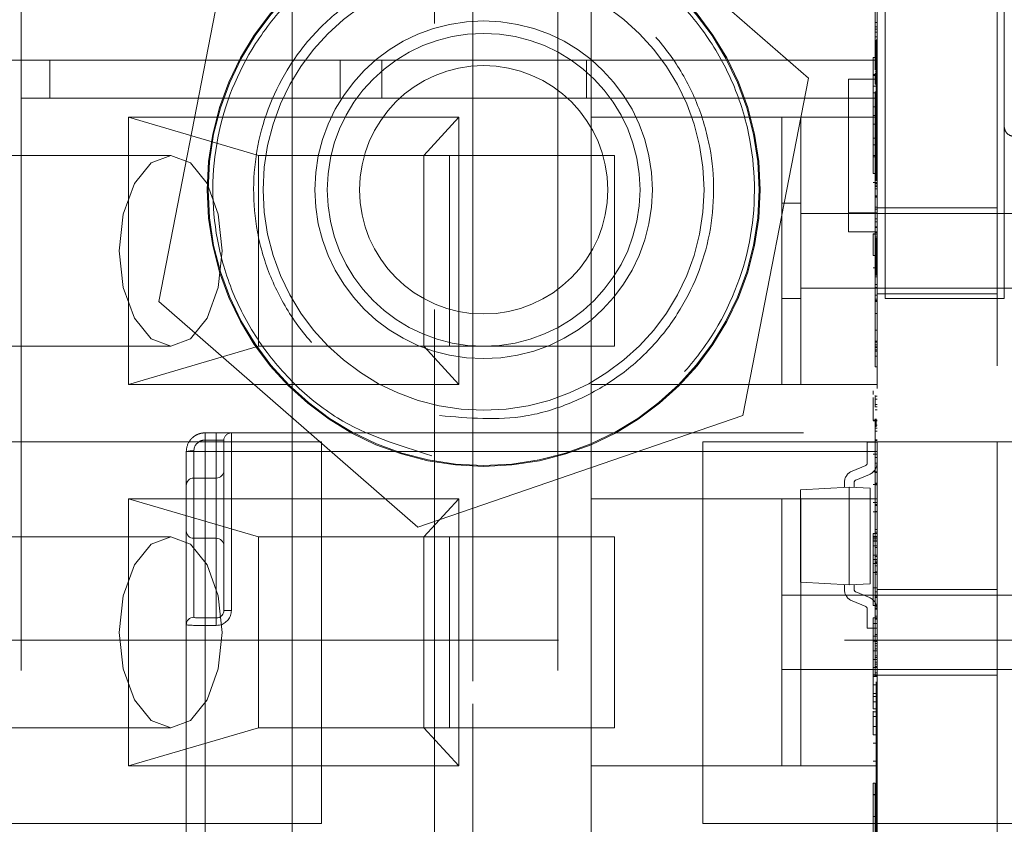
# Paper-space layout '2' of a CAD drawing. Header units: inches. Extents: x 1 to 109, y 1 to 85.
# Tile 34 of 134: x 86.731 to 87.161, y 15.425 to 15.777. Entities that reach past the tile are written whole.
import ezdxf

# ---------------------------------------------------------------- set-up
doc = ezdxf.new("R2010")
doc.units = ezdxf.units.IN
doc.header["$MEASUREMENT"] = 0
doc.linetypes.add('HIDDEN', pattern=[0.07500000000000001, 0.05, -0.025])

psp = doc.layouts.new('2')

# ---------------------------------------------------------------- linework, layer by layer
at = {"color": 7, "linetype": 'HIDDEN', "lineweight": 0, "ltscale": 5}
for p, q in [((87.16109233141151, 15.65506908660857), (87.16109233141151, 19.42573575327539)), ((86.91217566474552, 13.15023575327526), (86.91217566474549, 19.11298575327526)), ((86.92884233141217, 19.11298575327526), (86.92884233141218, 13.15023575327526)), ((87.10900899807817, 15.65506908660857), (87.10900899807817, 16.71506908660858)), ((86.73152210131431, 16.24256908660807), (86.73152210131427, 15.75923575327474)), ((86.96607064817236, 16.24256908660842), (86.96607064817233, 15.74256908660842)), ((87.15800440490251, 15.87572029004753), (87.15800440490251, 15.59240241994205)), ((87.10550440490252, 15.8657025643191), (87.10550440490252, 15.59240241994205)), ((86.84992566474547, 15.59240241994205), (86.84992566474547, 15.85752730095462)), ((86.92884233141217, 15.85297383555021), (86.92884233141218, 13.89701414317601)), ((87.0755624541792, 15.75133195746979), (86.96234750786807, 15.8499002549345)), ((86.82037738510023, 15.80113738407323), (86.79162220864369, 15.65380621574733)), ((86.98050440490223, 15.78423575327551), (86.98050440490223, 15.75923575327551)), ((87.10467107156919, 15.77564265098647), (87.10550440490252, 15.77564265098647)), ((87.10467107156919, 15.77379594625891), (87.10550440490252, 15.77379594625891)), ((87.10467107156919, 15.76939306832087), (87.10467107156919, 15.77379594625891)), ((87.10467107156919, 15.77273174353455), (87.10550440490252, 15.77273174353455)), ((87.10467107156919, 15.77139627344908), (87.10550440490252, 15.77139627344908)), ((87.10467107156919, 15.76939306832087), (87.10467107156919, 15.76672212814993)), ((87.10467107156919, 15.76939306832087), (87.10550440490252, 15.76939306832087)), ((87.10467107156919, 15.76770286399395), (87.10550440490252, 15.76770286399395)), ((87.10508773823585, 15.76804232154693), (87.10550440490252, 15.76804232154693)), ((87.10508773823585, 15.70645386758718), (87.10508773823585, 15.76796001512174)), ((87.10467107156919, 15.76672212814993), (87.10467107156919, 15.76471892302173)), ((87.10467107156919, 15.76672212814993), (87.10550440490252, 15.76672212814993)), ((87.10467107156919, 15.76569965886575), (87.10550440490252, 15.76569965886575)), ((87.10467107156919, 15.76471892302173), (87.10550440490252, 15.76471892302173)), ((87.10467107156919, 15.75496846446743), (87.10467107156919, 15.76471892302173)), ((87.10467107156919, 15.76340241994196), (87.10550440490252, 15.76340241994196)), ((86.88909061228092, 15.75923575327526), (86.6992289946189, 15.75923575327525)), ((86.73152210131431, 15.75923575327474), (86.73152210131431, 15.74256908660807)), ((86.74402210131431, 15.75923575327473), (86.74402210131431, 15.74256908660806)), ((86.87095585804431, 15.75923575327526), (86.87095585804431, 15.7425690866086)), ((86.88909061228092, 15.7425690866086), (86.88909061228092, 15.75923575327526)), ((87.10550440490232, 15.75923575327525), (86.88909061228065, 15.75923575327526)), ((86.97857064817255, 15.74256908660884), (86.97857064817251, 15.75923575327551)), ((86.98050440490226, 15.75923575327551), (86.9805044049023, 15.73423575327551)), ((87.10383773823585, 15.76031402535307), (87.10383773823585, 15.7524281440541)), ((87.10383773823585, 15.76031402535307), (87.10550440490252, 15.76031402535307)), ((87.10467107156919, 15.75496846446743), (87.10550440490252, 15.75496846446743)), ((87.04680727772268, 15.60400078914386), (87.0755624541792, 15.75133195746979)), ((87.09300440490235, 15.75090241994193), (87.10550440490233, 15.75090241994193)), ((87.09300440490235, 15.75090241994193), (87.09300440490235, 15.7425690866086)), ((87.10383773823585, 15.75297589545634), (87.10550440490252, 15.75297589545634)), ((87.10383773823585, 15.7524281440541), (87.10383773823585, 15.74779399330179)), ((87.10383773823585, 15.7524281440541), (87.10550440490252, 15.7524281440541)), ((87.10467107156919, 15.75403516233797), (87.10550440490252, 15.75403516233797)), ((87.10467107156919, 15.75336742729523), (87.10467107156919, 15.74869328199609)), ((87.10467107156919, 15.75336742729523), (87.10550440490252, 15.75336742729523)), ((87.10383773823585, 15.74779399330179), (87.10550440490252, 15.74779399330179)), ((87.10383773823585, 15.74779399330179), (87.10383773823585, 15.73876913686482)), ((87.10467107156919, 15.74936101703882), (87.10550440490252, 15.74936101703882)), ((87.10467107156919, 15.74869328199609), (87.10550440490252, 15.74869328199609)), ((86.73152210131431, 15.74256908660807), (86.74402210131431, 15.74256908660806)), ((86.73152210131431, 15.74256908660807), (86.73152210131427, 15.25923575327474)), ((86.74402210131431, 15.74256908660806), (86.87095585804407, 15.74256908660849)), ((86.87095585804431, 15.7425690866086), (86.88909061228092, 15.7425690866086)), ((87.09300440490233, 15.7425690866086), (86.88909061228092, 15.7425690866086)), ((86.96607064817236, 15.74256908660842), (86.96607064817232, 15.24256908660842)), ((87.09300440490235, 15.6925690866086), (87.09300440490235, 15.7425690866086)), ((87.09300440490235, 15.7425690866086), (87.10550440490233, 15.7425690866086)), ((87.10383773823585, 15.74496829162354), (87.10550440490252, 15.74496829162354)), ((87.10467107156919, 15.74535460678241), (87.10467107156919, 15.71597426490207)), ((87.10467107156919, 15.74535460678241), (87.10550440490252, 15.74535460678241)), ((87.10383773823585, 15.73876913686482), (87.10550440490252, 15.73876913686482)), ((87.10383773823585, 15.73876913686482), (87.10383773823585, 15.73117017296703)), ((87.10467107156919, 15.73934499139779), (87.10550440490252, 15.73934499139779)), ((86.77836239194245, 15.73423575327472), (86.77836239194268, 15.61756908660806)), ((86.83528011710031, 15.71756908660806), (86.77836239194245, 15.73423575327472)), ((86.92269995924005, 15.73423575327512), (86.77836239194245, 15.73423575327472)), ((86.92269995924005, 15.73423575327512), (86.90744890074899, 15.7175690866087)), ((86.92269995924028, 15.61756908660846), (86.92269995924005, 15.73423575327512)), ((86.9805044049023, 15.73423575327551), (86.98050440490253, 15.61756908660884)), ((86.9805044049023, 15.73423575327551), (87.06383773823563, 15.73423575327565)), ((87.07217107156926, 15.73423575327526), (87.06383773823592, 15.73423575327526)), ((87.06383773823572, 15.61756908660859), (87.06383773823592, 15.73423575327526)), ((87.07217107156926, 15.73423575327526), (87.07217107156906, 15.61756908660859)), ((87.07217107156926, 15.73423575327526), (87.10550440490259, 15.73423575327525)), ((87.10383773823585, 15.73499573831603), (87.10550440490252, 15.73499573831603)), ((87.10467107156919, 15.73426394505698), (87.10550440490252, 15.73426394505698)), ((87.10383773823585, 15.73117017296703), (87.10550440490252, 15.73117017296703)), ((87.10383773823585, 15.73117017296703), (87.10383773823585, 15.72219748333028)), ((87.10383773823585, 15.72509274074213), (87.10550440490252, 15.72509274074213)), ((87.10467107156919, 15.72674149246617), (87.10550440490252, 15.72674149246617)), ((87.10467107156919, 15.72656412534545), (87.10550440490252, 15.72656412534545)), ((87.10467107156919, 15.7265536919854), (87.10550440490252, 15.7265536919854)), ((87.10467107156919, 15.72632415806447), (87.10550440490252, 15.72632415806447)), ((87.10383773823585, 15.72219748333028), (87.10550440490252, 15.72219748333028)), ((87.10383773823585, 15.72219748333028), (87.10383773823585, 15.71757202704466)), ((87.10467107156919, 15.72410185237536), (87.10550440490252, 15.72410185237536)), ((87.10467107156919, 15.72064841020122), (87.10550440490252, 15.72064841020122)), ((86.79688424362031, 15.71756908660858), (86.65653336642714, 15.71756908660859)), ((86.83528011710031, 15.71756908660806), (86.91861345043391, 15.7175690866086)), ((86.83528011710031, 15.71756908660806), (86.83528011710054, 15.63423575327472)), ((86.9074489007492, 15.63423575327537), (86.90744890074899, 15.7175690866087)), ((86.91861345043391, 15.7175690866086), (86.99078223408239, 15.71756908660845)), ((86.91861345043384, 15.63423575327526), (86.91861345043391, 15.7175690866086)), ((86.99078223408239, 15.71756908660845), (86.99078223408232, 15.63423575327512)), ((87.10383773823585, 15.71757202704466), (87.10383773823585, 15.70967745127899)), ((87.10383773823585, 15.71757202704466), (87.10550440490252, 15.71757202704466)), ((87.10383773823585, 15.71700688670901), (87.10550440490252, 15.71700688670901)), ((87.10467107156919, 15.71597426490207), (87.10467107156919, 15.70529050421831)), ((87.10467107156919, 15.71597426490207), (87.10550440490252, 15.71597426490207)), ((87.10467107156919, 15.71530652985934), (87.10550440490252, 15.71530652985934)), ((87.10467107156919, 15.71492049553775), (87.10550440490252, 15.71492049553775)), ((87.10467107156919, 15.7146387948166), (87.10550440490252, 15.7146387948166)), ((87.10383773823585, 15.70967745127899), (87.10550440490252, 15.70967745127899)), ((87.10383773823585, 15.70578233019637), (87.10550440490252, 15.70578233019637)), ((87.10467107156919, 15.70548873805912), (87.10550440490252, 15.70548873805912)), ((87.10467107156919, 15.70529050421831), (87.10467107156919, 15.69951042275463)), ((87.10467107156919, 15.70529050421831), (87.10550440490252, 15.70529050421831)), ((87.10467107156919, 15.70462276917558), (87.10550440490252, 15.70462276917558)), ((87.10467107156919, 15.70395503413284), (87.10550440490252, 15.70395503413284)), ((87.10467107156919, 15.70295343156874), (87.10550440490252, 15.70295343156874)), ((87.10467107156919, 15.69994862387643), (87.10550440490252, 15.69994862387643)), ((87.10467107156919, 15.69951042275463), (87.10467107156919, 15.68037564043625)), ((87.10467107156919, 15.69951042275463), (87.10550440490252, 15.69951042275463)), ((87.10467107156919, 15.69928088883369), (87.10550440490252, 15.69928088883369)), ((87.0721710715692, 15.69666061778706), (87.06383773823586, 15.69666061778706)), ((87.10467107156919, 15.6950345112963), (87.10550440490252, 15.6950345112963)), ((87.15800440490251, 15.69465241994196), (87.10550440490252, 15.69465241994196)), ((87.07217107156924, 15.69215241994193), (87.20967107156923, 15.6921524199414)), ((87.09300440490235, 15.6925690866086), (87.10550440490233, 15.6925690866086)), ((87.09300440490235, 15.68423575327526), (87.09300440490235, 15.6925690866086)), ((87.10467107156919, 15.69412680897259), (87.10550440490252, 15.69412680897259)), ((87.10467107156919, 15.6899325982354), (87.10550440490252, 15.6899325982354)), ((87.10467107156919, 15.68859712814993), (87.10550440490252, 15.68859712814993)), ((87.10467107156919, 15.6863435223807), (87.10550440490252, 15.6863435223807)), ((87.10467107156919, 15.68615572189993), (87.10550440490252, 15.68615572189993)), ((87.10467107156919, 15.68611398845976), (87.10550440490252, 15.68611398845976)), ((87.10550440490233, 15.68423575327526), (87.09300440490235, 15.68423575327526)), ((87.10383773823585, 15.683394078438), (87.10550440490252, 15.683394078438)), ((87.10383773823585, 15.6833679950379), (87.10550440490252, 15.6833679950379)), ((87.10383773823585, 15.68333321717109), (87.10550440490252, 15.68333321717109)), ((87.10383773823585, 15.68321149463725), (87.10550440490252, 15.68321149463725)), ((87.10467107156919, 15.68392298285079), (87.10550440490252, 15.68392298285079)), ((87.10467107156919, 15.68325524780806), (87.10550440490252, 15.68325524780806)), ((87.10467107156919, 15.68232667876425), (87.10550440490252, 15.68232667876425)), ((87.10508773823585, 15.66513059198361), (87.10508773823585, 15.68178716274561)), ((87.10467107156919, 15.68037564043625), (87.10550440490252, 15.68037564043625)), ((87.10467107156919, 15.68037564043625), (87.10467107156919, 15.6765778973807)), ((87.10467107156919, 15.67856023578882), (87.10550440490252, 15.67856023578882)), ((87.10383773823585, 15.6738388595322), (87.10550440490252, 15.6738388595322)), ((87.10467107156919, 15.6765778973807), (87.10467107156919, 15.67190375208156)), ((87.10467107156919, 15.6765778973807), (87.10550440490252, 15.6765778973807)), ((87.10467107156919, 15.67633793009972), (87.10550440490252, 15.67633793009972)), ((87.10467107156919, 15.67591016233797), (87.10550440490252, 15.67591016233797)), ((87.10467107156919, 15.67565976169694), (87.10550440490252, 15.67565976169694)), ((87.10467107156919, 15.6735730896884), (87.10550440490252, 15.6735730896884)), ((87.10383773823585, 15.668500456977), (87.10550440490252, 15.668500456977)), ((87.10467107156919, 15.67190375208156), (87.10467107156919, 15.65477217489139)), ((87.10467107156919, 15.67190375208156), (87.10550440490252, 15.67190375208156)), ((87.10467107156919, 15.66455866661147), (87.10550440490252, 15.66455866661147)), ((87.10467107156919, 15.66121999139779), (87.10550440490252, 15.66121999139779)), ((87.10467107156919, 15.65988452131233), (87.10550440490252, 15.65988452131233)), ((87.20967107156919, 15.6596524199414), (87.0721710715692, 15.65965241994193)), ((87.10467107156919, 15.65654584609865), (87.10550440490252, 15.65654584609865)), ((87.10550440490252, 15.65715241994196), (87.15800440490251, 15.65715241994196)), ((86.79162220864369, 15.65380621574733), (86.90483715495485, 15.55523791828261)), ((87.06383773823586, 15.65514422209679), (87.0721710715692, 15.65514422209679)), ((87.10467107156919, 15.65477217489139), (87.10550440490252, 15.65477217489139)), ((87.10467107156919, 15.65477217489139), (87.10467107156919, 15.65371840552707)), ((87.10467107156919, 15.65420877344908), (87.10550440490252, 15.65420877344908)), ((87.10467107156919, 15.65371840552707), (87.10550440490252, 15.65371840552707)), ((87.10467107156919, 15.65371840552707), (87.10467107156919, 15.63484445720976)), ((87.10900899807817, 15.65506908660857), (87.16109233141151, 15.65506908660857)), ((87.10467107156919, 15.64853302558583), (87.10550440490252, 15.64853302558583)), ((87.10467107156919, 15.64118794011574), (87.10550440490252, 15.64118794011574)), ((86.65653336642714, 15.63423575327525), (86.79688424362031, 15.63423575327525)), ((86.77836239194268, 15.61756908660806), (86.83528011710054, 15.63423575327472)), ((86.91861345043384, 15.63423575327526), (86.83528011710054, 15.63423575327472)), ((86.92269995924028, 15.61756908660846), (86.9074489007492, 15.63423575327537)), ((86.99078223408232, 15.63423575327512), (86.91861345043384, 15.63423575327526)), ((87.10467107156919, 15.6365137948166), (87.10550440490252, 15.6365137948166)), ((87.10467107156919, 15.63598169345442), (87.10550440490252, 15.63598169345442)), ((87.10467107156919, 15.63484445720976), (87.10550440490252, 15.63484445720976)), ((87.10467107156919, 15.63484445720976), (87.10467107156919, 15.62986774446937)), ((87.10467107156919, 15.633926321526), (87.10550440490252, 15.633926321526)), ((87.10467107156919, 15.63373852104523), (87.10550440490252, 15.63373852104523)), ((87.10467107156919, 15.632705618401), (87.10550440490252, 15.632705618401)), ((87.10467107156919, 15.63203788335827), (87.10550440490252, 15.63203788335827)), ((87.10467107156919, 15.62986774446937), (87.10467107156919, 15.62516229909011)), ((87.10467107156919, 15.62986774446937), (87.10550440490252, 15.62986774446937)), ((87.10467107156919, 15.62516229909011), (87.10550440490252, 15.62516229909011)), ((86.77836239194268, 15.61756908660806), (86.92269995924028, 15.61756908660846)), ((86.98050440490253, 15.61756908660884), (87.06383773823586, 15.61756908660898)), ((86.98050440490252, 15.61756908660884), (86.98050440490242, 15.56756908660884)), ((87.06383773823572, 15.61756908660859), (87.07217107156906, 15.61756908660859)), ((87.07217107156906, 15.61756908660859), (87.10550440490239, 15.61756908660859)), ((87.10383773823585, 15.61313724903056), (87.10383773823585, 15.61481266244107)), ((87.10467107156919, 15.61247533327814), (87.10550440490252, 15.61247533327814)), ((87.10467107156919, 15.60780118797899), (87.10467107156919, 15.6120831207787)), ((87.10467107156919, 15.61113986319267), (87.10550440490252, 15.61113986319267)), ((87.10467107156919, 15.6087297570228), (87.10550440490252, 15.6087297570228)), ((86.90483715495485, 15.55523791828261), (87.04680727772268, 15.60400078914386)), ((87.10456690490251, 15.60780114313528), (87.10560857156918, 15.60780114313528)), ((87.10467107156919, 15.60646571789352), (87.10550440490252, 15.60646571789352)), ((87.10383773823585, 15.60200571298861), (87.10550440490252, 15.60200571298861)), ((87.10383773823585, 15.60188399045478), (87.10550440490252, 15.60188399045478)), ((87.10383773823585, 15.60184921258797), (87.10550440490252, 15.60184921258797)), ((87.10383773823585, 15.60170140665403), (87.10550440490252, 15.60170140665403)), ((87.10467107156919, 15.59978836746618), (87.10467107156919, 15.60253298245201)), ((87.10467107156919, 15.59978836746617), (87.10550440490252, 15.59978836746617)), ((87.10467107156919, 15.59978836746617), (87.10467107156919, 15.59240241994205)), ((87.10508773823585, 15.59898064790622), (87.10508773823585, 15.6025551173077)), ((86.8118692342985, 15.59323514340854), (86.8118692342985, 15.59638812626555)), ((86.8118692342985, 15.59638812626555), (86.81679049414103, 15.59638812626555)), ((86.8118692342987, 15.59638812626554), (86.8118692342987, 15.58818602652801)), ((86.81679049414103, 15.59638812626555), (86.81679049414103, 15.59323514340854)), ((86.82335217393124, 15.59638812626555), (87.10550440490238, 15.59638812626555)), ((86.82335217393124, 15.59638812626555), (86.82335217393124, 15.59240241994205)), ((87.10467107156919, 15.5984528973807), (87.10550440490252, 15.5984528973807)), ((87.10467107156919, 15.59711742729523), (87.10550440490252, 15.59711742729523)), ((86.81679049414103, 15.59323514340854), (86.8118692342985, 15.59323514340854)), ((86.82007133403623, 15.59240241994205), (86.82007133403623, 15.59310728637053)), ((87.10123931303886, 15.58323089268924), (87.10123931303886, 15.59234412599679)), ((87.10550440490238, 15.59234412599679), (87.10123931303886, 15.59234412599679)), ((87.10467107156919, 15.59337185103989), (87.10550440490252, 15.59337185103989)), ((87.10467107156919, 15.59302755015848), (87.10550440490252, 15.59302755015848)), ((86.80366713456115, 15.58818602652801), (86.8118692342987, 15.58818602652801)), ((86.8118692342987, 15.58818602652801), (87.10550440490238, 15.58818602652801)), ((86.8118692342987, 15.36508891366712), (86.8118692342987, 15.58818602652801)), ((87.10550440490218, 15.58818602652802), (86.84992566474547, 15.58818602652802)), ((87.10383773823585, 15.58713817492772), (87.10550440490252, 15.58713817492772)), ((87.10467107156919, 15.58567203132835), (87.10550440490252, 15.58567203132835)), ((87.10467107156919, 15.58320975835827), (87.10550440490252, 15.58320975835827)), ((87.10053393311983, 15.58217145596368), (87.09455811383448, 15.57967317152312)), ((87.10217904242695, 15.57823640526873), (87.09620322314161, 15.57573812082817)), ((87.10383773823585, 15.57934793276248), (87.10550440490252, 15.57934793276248)), ((86.80694797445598, 15.57665637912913), (86.80694797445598, 15.55033632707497)), ((86.80694797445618, 15.55033632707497), (86.80694797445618, 15.57665637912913)), ((86.81679049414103, 15.55033632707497), (86.81679049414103, 15.57665637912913)), ((86.81679049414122, 15.57665637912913), (86.81679049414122, 15.55033632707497)), ((87.09123275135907, 15.57467868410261), (87.09123275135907, 15.57254732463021)), ((87.09549784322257, 15.57467868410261), (87.09549784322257, 15.57254732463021)), ((87.10383773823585, 15.57378347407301), (87.10550440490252, 15.57378347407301)), ((87.10467107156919, 15.57445616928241), (87.10550440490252, 15.57445616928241)), ((87.10467107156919, 15.57442486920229), (87.10550440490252, 15.57442486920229)), ((87.10467107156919, 15.57441443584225), (87.10467107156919, 15.56506614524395)), ((87.10467107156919, 15.57439356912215), (87.10550440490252, 15.57439356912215)), ((87.10467107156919, 15.57410143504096), (87.10550440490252, 15.57410143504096)), ((87.10467107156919, 15.57402840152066), (87.10550440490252, 15.57402840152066)), ((87.07203983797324, 15.57154146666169), (87.09336529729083, 15.57265908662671)), ((87.07203983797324, 15.53112578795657), (87.07203983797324, 15.57154146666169)), ((87.09336529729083, 15.53000816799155), (87.09336529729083, 15.57265908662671)), ((87.10255164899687, 15.57217765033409), (87.09336529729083, 15.57265908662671)), ((87.10255164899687, 15.53048960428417), (87.10255164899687, 15.57217765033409)), ((87.10467107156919, 15.57374670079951), (87.10550440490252, 15.57374670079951)), ((86.77836239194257, 15.56756908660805), (86.83528011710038, 15.55090241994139)), ((86.92269995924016, 15.56756908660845), (86.77836239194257, 15.56756908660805)), ((86.77836239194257, 15.56756908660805), (86.77836239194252, 15.45090241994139)), ((86.92269995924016, 15.56756908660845), (86.90744890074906, 15.55090241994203)), ((86.92269995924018, 15.45090241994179), (86.92269995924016, 15.56756908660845)), ((86.98050440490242, 15.56756908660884), (86.98050440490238, 15.45090241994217)), ((86.98050440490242, 15.56756908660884), (87.06383773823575, 15.56756908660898)), ((87.07217107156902, 15.56756908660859), (87.06383773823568, 15.56756908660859)), ((87.06383773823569, 15.45090241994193), (87.06383773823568, 15.56756908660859)), ((87.07217107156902, 15.56756908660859), (87.10550440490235, 15.56756908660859)), ((87.07217107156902, 15.56756908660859), (87.07217107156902, 15.45090241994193)), ((87.10383773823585, 15.56599323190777), (87.10550440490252, 15.56599323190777)), ((87.10383773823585, 15.561898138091), (87.10550440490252, 15.561898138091)), ((87.10467107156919, 15.56459664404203), (87.10550440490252, 15.56459664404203)), ((87.10467107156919, 15.56206133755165), (87.10550440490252, 15.56206133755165)), ((87.10383773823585, 15.55236030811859), (87.10550440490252, 15.55236030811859)), ((87.10383773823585, 15.55236030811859), (87.10383773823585, 15.54297897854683)), ((87.10467107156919, 15.55414241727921), (87.10550440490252, 15.55414241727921)), ((87.10467107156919, 15.55297388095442), (87.10550440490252, 15.55297388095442)), ((86.79688424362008, 15.55090241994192), (86.65653336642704, 15.55090241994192)), ((86.91861345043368, 15.55090241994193), (86.83528011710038, 15.55090241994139)), ((86.83528011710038, 15.55090241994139), (86.83528011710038, 15.46756908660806)), ((86.9074489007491, 15.4675690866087), (86.90744890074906, 15.55090241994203)), ((86.91861345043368, 15.55090241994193), (86.99078223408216, 15.55090241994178)), ((86.9186134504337, 15.4675690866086), (86.91861345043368, 15.55090241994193)), ((86.99078223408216, 15.55090241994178), (86.9907822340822, 15.46756908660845)), ((87.10383773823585, 15.55114308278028), (87.10550440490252, 15.55114308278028)), ((87.10383773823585, 15.5508561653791), (87.10550440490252, 15.5508561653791)), ((87.10383773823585, 15.55004757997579), (87.10550440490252, 15.55004757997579)), ((87.10383773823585, 15.54924768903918), (87.10550440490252, 15.54924768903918)), ((87.10383773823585, 15.54909988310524), (87.10550440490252, 15.54909988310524)), ((87.10467107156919, 15.55104370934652), (87.10550440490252, 15.55104370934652)), ((87.10467107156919, 15.54904050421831), (87.10550440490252, 15.54904050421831)), ((87.10383773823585, 15.54707407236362), (87.10550440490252, 15.54707407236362)), ((87.10467107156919, 15.54636956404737), (87.10550440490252, 15.54636956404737)), ((87.10383773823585, 15.54297897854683), (87.10550440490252, 15.54297897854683)), ((87.10383773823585, 15.54297897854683), (87.10383773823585, 15.5287113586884)), ((87.10383773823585, 15.54102272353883), (87.10550440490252, 15.54102272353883)), ((87.10467107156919, 15.54236315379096), (87.10550440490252, 15.54236315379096)), ((87.10467107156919, 15.54035994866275), (87.10550440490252, 15.54035994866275)), ((87.10467107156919, 15.53969221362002), (87.10550440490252, 15.53969221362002)), ((87.10383773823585, 15.53928383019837), (87.10550440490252, 15.53928383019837)), ((87.10383773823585, 15.53538870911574), (87.10550440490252, 15.53538870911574)), ((87.10467107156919, 15.53827327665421), (87.10550440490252, 15.53827327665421)), ((87.07203983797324, 15.53112578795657), (87.09336529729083, 15.53000816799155)), ((87.10467107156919, 15.53461116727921), (87.10467107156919, 15.52691134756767)), ((87.09123275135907, 15.52798857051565), (87.09123275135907, 15.53011992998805)), ((87.10255164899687, 15.53048960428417), (87.09336529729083, 15.53000816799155)), ((87.09549784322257, 15.52798857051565), (87.09549784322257, 15.53011992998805)), ((87.10217904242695, 15.52443084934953), (87.09620322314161, 15.52692913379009)), ((87.10383773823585, 15.5287113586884), (87.10383773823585, 15.52092111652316)), ((87.10383773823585, 15.5287113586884), (87.10550440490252, 15.5287113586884)), ((87.10467107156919, 15.52691134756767), (87.10550440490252, 15.52691134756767)), ((87.10467107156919, 15.52691134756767), (87.10467107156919, 15.50837126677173)), ((87.15800440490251, 15.52798575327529), (87.10550440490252, 15.52798575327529)), ((87.06383773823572, 15.52548575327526), (87.20967107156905, 15.52548575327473)), ((87.10053393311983, 15.52049579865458), (87.09455811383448, 15.52299408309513)), ((87.10467107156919, 15.52444907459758), (87.10550440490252, 15.52444907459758)), ((87.10123931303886, 15.51943636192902), (87.10123931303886, 15.51110863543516)), ((87.10383773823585, 15.52092111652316), (87.10550440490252, 15.52092111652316)), ((87.10467107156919, 15.5203278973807), (87.10550440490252, 15.5203278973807)), ((87.10467107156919, 15.51970189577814), (87.10550440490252, 15.51970189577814)), ((87.10467107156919, 15.51967059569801), (87.10550440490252, 15.51967059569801)), ((87.10467107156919, 15.51963929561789), (87.10550440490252, 15.51963929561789)), ((87.10467107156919, 15.51934716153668), (87.10550440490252, 15.51934716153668)), ((87.10383773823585, 15.51563488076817), (87.10383773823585, 15.50559277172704)), ((87.10383773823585, 15.51563488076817), (87.10550440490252, 15.51563488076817)), ((87.10467107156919, 15.51632148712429), (87.10550440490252, 15.51632148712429)), ((87.10467107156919, 15.51565375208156), (87.10550440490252, 15.51565375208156)), ((87.10467107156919, 15.51526771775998), (87.10550440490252, 15.51526771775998)), ((87.10467107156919, 15.51498601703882), (87.10550440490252, 15.51498601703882)), ((87.10467107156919, 15.51497558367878), (87.10550440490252, 15.51497558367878)), ((87.10123931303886, 15.51110863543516), (87.10550440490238, 15.51110863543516)), ((87.10383773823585, 15.51313087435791), (87.10550440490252, 15.51313087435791)), ((87.34125899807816, 15.50590241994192), (86.35125899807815, 15.50590241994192)), ((87.10383773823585, 15.50757511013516), (87.10550440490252, 15.50757511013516)), ((87.10383773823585, 15.50559277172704), (87.10550440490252, 15.50559277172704)), ((87.10383773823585, 15.50559277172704), (87.10383773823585, 15.49745475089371)), ((87.10383773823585, 15.50534063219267), (87.10550440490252, 15.50534063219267)), ((87.10467107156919, 15.50583596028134), (87.10550440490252, 15.50583596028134)), ((87.10467107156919, 15.50561685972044), (87.10550440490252, 15.50561685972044)), ((87.10467107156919, 15.50530385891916), (87.10550440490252, 15.50530385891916)), ((87.10383773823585, 15.50116728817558), (87.10550440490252, 15.50116728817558)), ((87.10467107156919, 15.50444832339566), (87.10550440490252, 15.50444832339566)), ((87.10467107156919, 15.50330065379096), (87.10550440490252, 15.50330065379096)), ((87.10467107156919, 15.50210081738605), (87.10550440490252, 15.50210081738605)), ((87.10467107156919, 15.50205908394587), (87.10550440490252, 15.50205908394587)), ((87.10383773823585, 15.49745475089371), (87.10550440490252, 15.49745475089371)), ((87.10383773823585, 15.49745475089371), (87.10383773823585, 15.49003837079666)), ((87.10467107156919, 15.49896037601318), (87.10550440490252, 15.49896037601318)), ((87.10467107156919, 15.49821960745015), (87.10550440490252, 15.49821960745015)), ((87.20967107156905, 15.49298575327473), (87.06383773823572, 15.49298575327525)), ((87.10383773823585, 15.49384654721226), (87.10550440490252, 15.49384654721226)), ((87.10467107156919, 15.49628943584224), (87.10550440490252, 15.49628943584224)), ((87.10467107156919, 15.49538173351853), (87.10550440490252, 15.49538173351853)), ((87.10383773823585, 15.49074262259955), (87.10550440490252, 15.49074262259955)), ((87.10383773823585, 15.49071653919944), (87.10550440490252, 15.49071653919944)), ((87.10383773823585, 15.49068176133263), (87.10550440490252, 15.49068176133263)), ((87.10383773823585, 15.4905600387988), (87.10550440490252, 15.4905600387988)), ((87.10383773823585, 15.49003837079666), (87.10550440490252, 15.49003837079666)), ((87.10467107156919, 15.4916152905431), (87.10550440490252, 15.4916152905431)), ((87.10550440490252, 15.4904857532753), (87.15800440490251, 15.4904857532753)), ((87.10383773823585, 15.48627366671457), (87.10550440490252, 15.48627366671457)), ((87.10508773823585, 15.25534863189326), (87.10508773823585, 15.48770468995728)), ((87.10383773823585, 15.48257851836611), (87.10550440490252, 15.48257851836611)), ((87.10383773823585, 15.48257851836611), (87.10383773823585, 15.48215294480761)), ((87.10383773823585, 15.48118740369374), (87.10550440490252, 15.48118740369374)), ((87.10383773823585, 15.47890945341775), (87.10550440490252, 15.47890945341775)), ((87.10383773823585, 15.47584900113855), (87.10550440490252, 15.47584900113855)), ((87.10383773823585, 15.47488346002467), (87.10383773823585, 15.47450135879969)), ((87.10383773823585, 15.47450135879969), (87.10383773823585, 15.46444186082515)), ((87.10383773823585, 15.47450135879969), (87.10550440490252, 15.47450135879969)), ((87.10383773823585, 15.47248424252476), (87.10550440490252, 15.47248424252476)), ((87.10508773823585, 15.47145620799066), (87.10550440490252, 15.47145620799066)), ((86.65653336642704, 15.46756908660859), (86.79688424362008, 15.46756908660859)), ((86.77836239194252, 15.45090241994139), (86.83528011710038, 15.46756908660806)), ((86.9186134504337, 15.4675690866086), (86.83528011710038, 15.46756908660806)), ((86.9074489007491, 15.4675690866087), (86.92269995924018, 15.45090241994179)), ((86.9907822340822, 15.46756908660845), (86.9186134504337, 15.4675690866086)), ((87.10383773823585, 15.4680587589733), (87.10550440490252, 15.4680587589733)), ((87.10383773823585, 15.46444186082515), (87.10550440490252, 15.46444186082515)), ((87.10508773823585, 15.4636819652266), (87.10550440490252, 15.4636819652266)), ((87.10383773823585, 15.46082496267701), (87.10550440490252, 15.46082496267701)), ((86.77836239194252, 15.45090241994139), (86.92269995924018, 15.45090241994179)), ((86.98050440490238, 15.45090241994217), (87.06383773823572, 15.45090241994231)), ((86.98050440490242, 15.45090241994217), (86.98050440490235, 15.40090241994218)), ((87.06383773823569, 15.45090241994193), (87.07217107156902, 15.45090241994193)), ((87.07217107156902, 15.45090241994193), (87.10550440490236, 15.45090241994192)), ((87.10383773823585, 15.45303472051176), (87.10550440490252, 15.45303472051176)), ((87.10383773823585, 15.44339408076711), (87.10467107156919, 15.44339408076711)), ((87.10383773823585, 15.32173575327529), (87.10383773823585, 15.44339408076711)), ((87.10467107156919, 15.32173575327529), (87.10467107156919, 15.44339408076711)), ((87.10383773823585, 15.43843671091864), (87.10550440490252, 15.43843671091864)), ((87.10383773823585, 15.43841062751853), (87.10550440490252, 15.43841062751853)), ((87.10383773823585, 15.43837584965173), (87.10550440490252, 15.43837584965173)), ((87.10383773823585, 15.43825412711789), (87.10550440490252, 15.43825412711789)), ((87.10467107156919, 15.44034130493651), (87.10550440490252, 15.44034130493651)), ((87.10383773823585, 15.42888149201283), (87.10550440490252, 15.42888149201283)), ((86.80366713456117, 15.36508891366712), (86.80366713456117, 15.42573575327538)), ((86.8118692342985, 15.42573575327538), (86.8118692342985, 15.36508891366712)), ((86.84992566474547, 15.25906908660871), (86.84992566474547, 15.42573575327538)), ((87.10550440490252, 15.42573575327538), (87.10550440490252, 15.25906908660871)), ((87.15800440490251, 15.42573575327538), (87.15800440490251, 15.25906908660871))]:
    psp.add_line(p, q, dxfattribs=at)
at = {"color": 7, "linetype": 'Continuous', "lineweight": 15, "ltscale": 5}
for p, q in [((86.86275899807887, 15.59240241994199), (86.6960923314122, 15.59240241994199)), ((86.82007133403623, 15.58818602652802), (86.82007133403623, 15.59240241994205)), ((86.84992566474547, 15.42573575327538), (86.84992566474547, 15.59240241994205)), ((86.86275899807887, 15.42573575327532), (86.86275899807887, 15.59240241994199)), ((87.1960923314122, 15.59240241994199), (87.02942566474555, 15.59240241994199)), ((87.02942566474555, 15.59240241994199), (87.02942566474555, 15.42573575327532)), ((87.10467107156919, 15.59240241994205), (87.10467107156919, 15.57908858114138)), ((87.10550440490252, 15.59240241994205), (87.10550440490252, 15.42573575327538)), ((87.15800440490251, 15.59240241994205), (87.15800440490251, 15.42573575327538)), ((86.80366713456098, 15.57337553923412), (86.80366713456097, 15.58818602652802)), ((86.82007133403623, 15.51883209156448), (86.82007133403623, 15.58818602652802)), ((86.82335217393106, 15.58818602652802), (86.82007133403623, 15.58818602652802)), ((86.82335217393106, 15.58818602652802), (86.82335217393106, 15.51883209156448)), ((87.10467107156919, 15.57908858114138), (87.10467107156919, 15.57441443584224)), ((87.10467107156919, 15.57908858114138), (87.10550440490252, 15.57908858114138)), ((86.81679049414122, 15.57665637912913), (86.80694797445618, 15.57665637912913)), ((87.10467107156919, 15.57441443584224), (87.10550440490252, 15.57441443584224)), ((86.80366713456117, 15.55361716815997), (86.80366713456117, 15.57337553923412)), ((87.10467107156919, 15.56506614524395), (87.10550440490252, 15.56506614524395)), ((87.10467107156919, 15.56506614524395), (87.10467107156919, 15.53568580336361)), ((86.80366713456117, 15.512601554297), (86.80366713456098, 15.55361716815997)), ((86.80694797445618, 15.55033632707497), (86.81679049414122, 15.55033632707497)), ((87.10467107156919, 15.53568580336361), (87.10467107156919, 15.53461116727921)), ((87.10467107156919, 15.53568580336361), (87.10550440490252, 15.53568580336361)), ((87.10467107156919, 15.53461116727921), (87.10550440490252, 15.53461116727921)), ((87.10467107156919, 15.52500204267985), (87.10550440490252, 15.52500204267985)), ((86.82335217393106, 15.51883209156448), (86.82007133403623, 15.51883209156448)), ((86.8118692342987, 15.5155433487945), (86.81186923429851, 15.51226500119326)), ((86.8118692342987, 15.5155433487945), (86.81679049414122, 15.5155433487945)), ((86.81679049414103, 15.51226500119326), (86.81679049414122, 15.5155433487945)), ((86.80366713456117, 15.42573575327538), (86.80366713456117, 15.512601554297)), ((86.81679049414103, 15.51226500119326), (86.81186923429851, 15.51226500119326)), ((87.10467107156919, 15.50837126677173), (87.10550440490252, 15.50837126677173)), ((87.10467107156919, 15.50837126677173), (87.10467107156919, 15.49428623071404)), ((87.10467107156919, 15.49428623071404), (87.10467107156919, 15.49027982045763)), ((87.10467107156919, 15.49428623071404), (87.10550440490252, 15.49428623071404)), ((87.10467107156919, 15.49027982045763), (87.10550440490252, 15.49027982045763)), ((86.6960923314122, 15.42573575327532), (86.86275899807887, 15.42573575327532)), ((87.02942566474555, 15.42573575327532), (87.1960923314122, 15.42573575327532))]:
    psp.add_line(p, q, dxfattribs=at)
at = {"color": 8, "linetype": 'Continuous', "lineweight": 15, "ltscale": 5}
for p, q in [((86.81679049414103, 15.57665637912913), (86.81679049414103, 15.59323514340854)), ((86.82335217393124, 15.59240241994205), (86.82335217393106, 15.58818602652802)), ((86.806947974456, 15.58850566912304), (86.80694797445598, 15.57665637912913)), ((86.84992566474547, 15.58818602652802), (86.82335217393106, 15.58818602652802)), ((86.80694797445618, 15.57665637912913), (86.80694797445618, 15.55033632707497)), ((86.81679049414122, 15.55033632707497), (86.81679049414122, 15.57665637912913)), ((86.80694797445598, 15.55033632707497), (86.80694797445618, 15.51586678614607)), ((86.81679049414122, 15.5155433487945), (86.81679049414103, 15.55033632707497)), ((86.81186923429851, 15.51226500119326), (86.8118692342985, 15.42573575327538))]:
    psp.add_line(p, q, dxfattribs=at)
at = {"color": 7, "linetype": 'HIDDEN', "lineweight": 0, "ltscale": 5, "flags": 128}
for points in [[(86.77441286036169, 15.67590241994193), (86.77612339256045, 15.65995727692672), (86.78099457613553, 15.64643963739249), (86.78828481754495, 15.63740743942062), (86.79688424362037, 15.63423575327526), (86.8054836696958, 15.63740743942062), (86.81277391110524, 15.64643963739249), (86.81764509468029, 15.65995727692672), (86.81935562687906, 15.67590241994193), (86.81764509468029, 15.69184756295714), (86.81277391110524, 15.70536520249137), (86.8054836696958, 15.71439740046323), (86.79688424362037, 15.7175690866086), (86.78828481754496, 15.71439740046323), (86.78099457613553, 15.70536520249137), (86.77612339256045, 15.69184756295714), (86.77441286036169, 15.67590241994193)], [(86.77441286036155, 15.50923575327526), (86.77612339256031, 15.49329061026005), (86.78099457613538, 15.47977297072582), (86.7882848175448, 15.47074077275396), (86.79688424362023, 15.4675690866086), (86.80548366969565, 15.47074077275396), (86.81277391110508, 15.47977297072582), (86.81764509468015, 15.49329061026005), (86.81935562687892, 15.50923575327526), (86.81764509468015, 15.52518089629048), (86.81277391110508, 15.5386985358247), (86.80548366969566, 15.54773073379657), (86.79688424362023, 15.55090241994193), (86.78828481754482, 15.54773073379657), (86.78099457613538, 15.5386985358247), (86.77612339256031, 15.52518089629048), (86.77441286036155, 15.50923575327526)]]:
    psp.add_lwpolyline(points, dxfattribs=at)
at = {"color": 7, "linetype": 'HIDDEN', "lineweight": 0, "ltscale": 25}
for centre, radius in [((86.9335923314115, 15.70256908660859), 0.1208333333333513), ((86.93359233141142, 15.70256908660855), 0.1204166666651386), ((86.93359233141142, 15.70256908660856), 0.09633333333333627), ((86.93359233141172, 15.70256908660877), 0.07374999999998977), ((86.93359233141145, 15.70256908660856), 0.06833333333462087), ((86.93359233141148, 15.70256908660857), 0.05425000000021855)]:
    psp.add_circle(centre, radius, dxfattribs=at)
for centre, radius, start, end in [((87.16542566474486, 15.73023575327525), 0.004333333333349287, 180, 270.0000000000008), ((86.82335217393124, 15.59310728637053), 0.003280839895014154, 90, 180), ((87.1000910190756, 15.58323089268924), 0.001148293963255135, 292.6881267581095, 0), ((87.1000910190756, 15.58323089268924), 0.005413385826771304, 292.6881267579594, 0), ((87.09664613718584, 15.57467868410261), 0.005413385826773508, 112.6881267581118, 180), ((87.09664613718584, 15.57467868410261), 0.001148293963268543, 112.6881267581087, 180), ((87.09664613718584, 15.52798857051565), 0.005413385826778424, 180, 247.3118732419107), ((87.09664613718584, 15.52798857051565), 0.001148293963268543, 180, 247.3118732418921), ((87.1000910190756, 15.51943636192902), 0.005413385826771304, 0, 67.31187324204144), ((87.1000910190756, 15.51943636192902), 0.001148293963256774, 0, 67.31187324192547)]:
    psp.add_arc(centre, radius, start, end, dxfattribs=at)
at = {"color": 7, "linetype": 'Continuous', "lineweight": 15, "ltscale": 25}
for centre, radius, start, end in [((86.80613554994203, 15.57984722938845), 0.008696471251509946, 84.63961083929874, 106.4895839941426), ((86.81679049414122, 15.57993721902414), 0.003280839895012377, 270.0000000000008, 9.306557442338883e-11), ((86.80694797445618, 15.57337553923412), 0.003280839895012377, 90, 180), ((86.80694797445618, 15.55361716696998), 0.003280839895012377, 180, 270.0000000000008), ((86.81679049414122, 15.54705548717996), 0.003280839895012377, 0, 90), ((86.80694018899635, 15.51259373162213), 0.00327306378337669, 89.8637134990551, 179.8630620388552)]:
    psp.add_arc(centre, radius, start, end, dxfattribs=at)
at = {"color": 7, "linetype": 'HIDDEN', "lineweight": 0, "ltscale": 5}
for points, knots in [([(86.9109244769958, 15.58642716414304), (86.89662474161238, 15.5908374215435), (86.87454749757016, 15.59764638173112), (86.8502951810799, 15.61739050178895), (86.8347711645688, 15.63599852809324), (86.82327053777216, 15.65742872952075), (86.81455100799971, 15.68722744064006), (86.81463148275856, 15.72578709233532), (86.82905403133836, 15.761541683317), (86.84833671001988, 15.78587575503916), (86.86704605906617, 15.80140661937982), (86.88843183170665, 15.81281594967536), (86.91832835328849, 15.82199410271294), (86.9413515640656, 15.82000138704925), (86.95626018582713, 15.81871100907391)], [0, 0, 0, 0, 0.1197214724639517, 0.1848369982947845, 0.2499999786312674, 0.3151155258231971, 0.380278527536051, 0.5000000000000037, 0.6197214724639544, 0.6848369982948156, 0.7499999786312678, 0.8151155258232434, 0.8802785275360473, 1, 1, 1, 1]), ([(86.95626018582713, 15.81871100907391), (86.97055992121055, 15.81430075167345), (86.99263716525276, 15.80749179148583), (87.01688948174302, 15.787747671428), (87.03241349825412, 15.76913964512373), (87.04391412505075, 15.74770944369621), (87.05263365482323, 15.71791073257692), (87.05255318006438, 15.67935108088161), (87.03813063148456, 15.64359648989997), (87.01884795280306, 15.61926241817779), (87.0001386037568, 15.60373155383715), (86.9787528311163, 15.59232222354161), (86.94885630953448, 15.58314407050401), (86.92583309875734, 15.5851367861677), (86.9109244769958, 15.58642716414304)], [0, 0, 0, 0, 0.1197214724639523, 0.1848369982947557, 0.249999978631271, 0.315115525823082, 0.3802785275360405, 0.4999999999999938, 0.6197214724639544, 0.6848369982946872, 0.7499999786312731, 0.8151155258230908, 0.8802785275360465, 1, 1, 1, 1]), ([(86.95284404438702, 15.80120793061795), (86.94018219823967, 15.80230391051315), (86.92063412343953, 15.8039959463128), (86.89524297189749, 15.79620328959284), (86.87708382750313, 15.78651741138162), (86.86118896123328, 15.77332520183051), (86.84481046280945, 15.75265933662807), (86.83255939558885, 15.72228809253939), (86.83249102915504, 15.68954496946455), (86.83989446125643, 15.66423683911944), (86.84965789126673, 15.64603994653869), (86.86284429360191, 15.63023111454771), (86.88344066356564, 15.61346043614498), (86.90219595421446, 15.60767591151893), (86.9143406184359, 15.60393024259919)], [0, 0, 0, 0, 0.1197214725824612, 0.1848327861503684, 0.2499999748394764, 0.3151113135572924, 0.3802785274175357, 0.500000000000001, 0.6197214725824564, 0.6848327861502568, 0.7499999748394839, 0.8151113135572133, 0.8802785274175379, 1, 1, 1, 1]), ([(86.9143406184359, 15.60393024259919), (86.92700246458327, 15.60283426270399), (86.9465505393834, 15.60114222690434), (86.97194169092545, 15.6089348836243), (86.99010083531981, 15.61862076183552), (87.00599570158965, 15.63181297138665), (87.02237420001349, 15.65247883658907), (87.03462526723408, 15.68285008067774), (87.03469363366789, 15.71559320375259), (87.0272902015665, 15.74090133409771), (87.01752677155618, 15.75909822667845), (87.00434036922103, 15.77490705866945), (86.9837439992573, 15.79167773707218), (86.96498870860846, 15.79746226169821), (86.95284404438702, 15.80120793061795)], [0, 0, 0, 0, 0.1197214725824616, 0.1848327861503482, 0.2499999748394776, 0.3151113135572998, 0.3802785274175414, 0.4999999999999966, 0.619721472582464, 0.6848327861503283, 0.7499999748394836, 0.8151113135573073, 0.8802785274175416, 1, 1, 1, 1]), ([(87.10467107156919, 15.78417713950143), (87.10467107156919, 15.78247907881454), (87.10467107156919, 15.77944906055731), (87.10467107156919, 15.77680496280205), (87.10467107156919, 15.77564265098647)], [0, 0, 0, 0, 0.5604126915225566, 1, 1, 1, 1]), ([(87.10467107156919, 15.77564265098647), (87.10467107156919, 15.77472483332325), (87.10467107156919, 15.7730854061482), (87.10467107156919, 15.77283983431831), (87.10467107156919, 15.77273174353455)], [0, 0, 0, 0, 0.5598404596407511, 1, 1, 1, 1]), ([(87.10383773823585, 15.6738388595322), (87.10383773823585, 15.67546740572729), (87.10383773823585, 15.67837879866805), (87.10383773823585, 15.68184200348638), (87.10383773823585, 15.6833679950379)], [0, 0, 0, 0, 0.5593701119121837, 0.9999999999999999, 0.9999999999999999, 0.9999999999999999, 0.9999999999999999]), ([(87.10467107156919, 15.61248266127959), (87.10467107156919, 15.61248036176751), (87.10467107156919, 15.61247581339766), (87.10467107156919, 15.61261512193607), (87.10467107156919, 15.61268400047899)], [0, 0, 0, 0, 0.5055684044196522, 0.9999999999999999, 0.9999999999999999, 0.9999999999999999, 0.9999999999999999]), ([(87.10383773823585, 15.60184921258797), (87.10383773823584, 15.60353844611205), (87.10383773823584, 15.60632240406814), (87.10383773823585, 15.60964240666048), (87.10383773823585, 15.61115966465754), (87.10383773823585, 15.61182021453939)], [0, 0, 0, 0, 0.4656067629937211, 0.7673478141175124, 1, 1, 1, 1]), ([(86.80485790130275, 15.59240241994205), (86.80505177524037, 15.59271337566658), (86.8054863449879, 15.59341038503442), (86.80639274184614, 15.59433808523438), (86.80749322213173, 15.59517142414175), (86.80873442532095, 15.59580408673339), (86.81019305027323, 15.5962826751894), (86.81126507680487, 15.59635011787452), (86.8118692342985, 15.59638812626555)], [0, 0, 0, 0, 0.1301672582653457, 0.2917707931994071, 0.4580672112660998, 0.6194688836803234, 0.7855456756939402, 1, 1, 1, 1]), ([(86.82335217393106, 15.59638812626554), (86.82332013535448, 15.59638812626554), (86.82323958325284, 15.59638812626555), (86.82245159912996, 15.59638812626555), (86.82096765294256, 15.59638812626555), (86.81900227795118, 15.59638812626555), (86.8175277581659, 15.59638812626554), (86.81679049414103, 15.59638812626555)], [0, 0, 0, 0, 0.1417917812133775, 0.3564960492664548, 0.5710432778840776, 0.7855204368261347, 1, 1, 1, 1]), ([(86.8118692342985, 15.59323514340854), (86.81151082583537, 15.59320793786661), (86.8106097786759, 15.59313954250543), (86.80962878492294, 15.59284232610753), (86.80917304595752, 15.59244157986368), (86.80912851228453, 15.59240241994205)], [0, 0, 0, 0, 0.3734140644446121, 0.9387715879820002, 0.9999999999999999, 0.9999999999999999, 0.9999999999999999, 0.9999999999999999]), ([(86.82007133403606, 15.59310728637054), (86.82005532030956, 15.59311742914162), (86.8200150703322, 15.59314292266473), (86.81962129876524, 15.59317929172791), (86.81887941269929, 15.59321068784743), (86.81789663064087, 15.59323125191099), (86.81715915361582, 15.59323384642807), (86.81679049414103, 15.59323514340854)], [0, 0, 0, 0, 0.1419857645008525, 0.3568765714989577, 0.5714355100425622, 0.7857636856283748, 1, 1, 1, 1]), ([(87.10383773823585, 15.48118740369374), (87.10383773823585, 15.48281594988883), (87.10383773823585, 15.48572734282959), (87.10383773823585, 15.48919054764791), (87.10383773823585, 15.49071653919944)], [0, 0, 0, 0, 0.5593701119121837, 0.9999999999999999, 0.9999999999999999, 0.9999999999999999, 0.9999999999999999]), ([(87.10383773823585, 15.47584900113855), (87.10383773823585, 15.47610527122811), (87.10383773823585, 15.47656338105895), (87.10383773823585, 15.47977318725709), (87.10383773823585, 15.48118740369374)], [0, 0, 0, 0, 0.559407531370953, 1, 1, 1, 1])]:
    psp.add_open_spline(points, degree=3, knots=knots, dxfattribs=at)
at = {"color": 7, "linetype": 'Continuous', "lineweight": 15, "ltscale": 5}
for points, knots in [([(86.80366713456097, 15.58818602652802), (86.80368815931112, 15.58864101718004), (86.80373081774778, 15.5895641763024), (86.80410190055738, 15.59089514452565), (86.80448279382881, 15.59185836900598), (86.80479960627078, 15.59231786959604), (86.80485790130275, 15.59240241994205)], [0, 0, 0, 0, 0.3071213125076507, 0.6231377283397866, 0.9306555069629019, 1, 1, 1, 1]), ([(86.82007133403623, 15.51883209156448), (86.82003505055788, 15.51846210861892), (86.81996250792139, 15.5177223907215), (86.81939635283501, 15.51673629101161), (86.81856293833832, 15.51599249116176), (86.81764040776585, 15.51559919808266), (86.81703151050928, 15.51555918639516), (86.81679049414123, 15.51554334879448)], [0, 0, 0, 0, 0.2151970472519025, 0.4302498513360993, 0.6450280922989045, 0.8594934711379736, 1, 1, 1, 1]), ([(86.81679049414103, 15.51226500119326), (86.8172725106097, 15.51229662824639), (86.81849006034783, 15.51237651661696), (86.82033472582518, 15.51316162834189), (86.82200159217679, 15.51464669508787), (86.82313432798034, 15.51661575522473), (86.82327955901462, 15.51809331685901), (86.82335217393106, 15.51883209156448)], [0, 0, 0, 0, 0.1406710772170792, 0.3553281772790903, 0.5701553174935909, 0.7850794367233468, 1, 1, 1, 1]), ([(86.80694797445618, 15.51586678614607), (86.80697235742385, 15.51583367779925), (86.80703344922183, 15.51575072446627), (86.80763064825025, 15.51565291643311), (86.80874595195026, 15.51558448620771), (86.81021747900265, 15.51554915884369), (86.8113171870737, 15.51554529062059), (86.8118692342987, 15.5155433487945)], [0, 0, 0, 0, 0.1403170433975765, 0.3515659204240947, 0.5652920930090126, 0.7817790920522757, 1, 1, 1, 1]), ([(86.8118692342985, 15.51226500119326), (86.8114150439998, 15.51226550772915), (86.81049350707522, 15.51226653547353), (86.80915610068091, 15.51227513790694), (86.80788387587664, 15.51228990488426), (86.80673576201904, 15.51231214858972), (86.80572388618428, 15.51234347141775), (86.80489328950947, 15.5123844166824), (86.8042585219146, 15.51243682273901), (86.80377468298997, 15.51250618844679), (86.80370606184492, 15.51256703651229), (86.80366713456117, 15.512601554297)], [0, 0, 0, 0, 0.1057253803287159, 0.2145132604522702, 0.3202233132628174, 0.4289948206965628, 0.5346461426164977, 0.6433530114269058, 0.7489448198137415, 0.8575818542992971, 1, 1, 1, 1])]:
    psp.add_open_spline(points, degree=3, knots=knots, dxfattribs=at)
at = {"color": 8, "linetype": 'Continuous', "lineweight": 15, "ltscale": 5}
psp.add_open_spline([(86.80912851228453, 15.59240241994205), (86.80873989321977, 15.59211193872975), (86.80791921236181, 15.59149850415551), (86.80711678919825, 15.5901010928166), (86.80700408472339, 15.58903595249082), (86.806947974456, 15.58850566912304)], degree=3, knots=[0, 0, 0, 0, 0.3111321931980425, 0.6570450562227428, 1, 1, 1, 1], dxfattribs=at)

doc.saveas('drawing.dxf')
